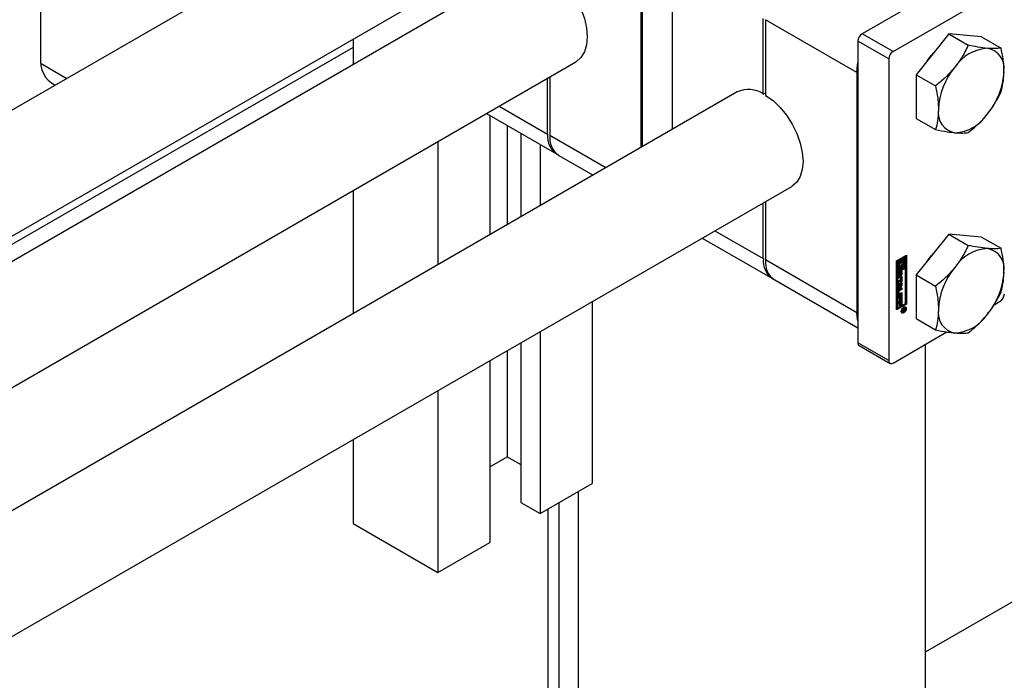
# Model space of a CAD drawing. Header units: millimetres. Extents: x 0 to 25230, y 0 to 17820.
# Tile 81 of 244: x 9648 to 9828, y 11393 to 11514. Entities that reach past the tile are written whole.
import ezdxf

# ---------------------------------------------------------------- set-up
doc = ezdxf.new("R2010")
doc.units = ezdxf.units.MM
doc.linetypes.add('SLD-Sólida', pattern=[0])
doc.layers.add('REFERÊNCIAS', color=9, linetype='SLD-Sólida')

msp = doc.modelspace()

# ---------------------------------------------------------------- linework, layer by layer
at = {"color": 7, "linetype": 'SLD-Sólida', "lineweight": 25, "ltscale": 30}
for p, q in [((9779.29, 11574.37), (8724.46, 10965.43)), ((8735.47, 10948.7), (9789.29, 11557.05)), ((9761.84, 11533.97), (9761.84, 11490.81)), ((9761.66, 11490.71), (9761.66, 11527.33)), ((9739.69, 11523.74), (9420.82, 11339.67)), ((9767.32, 11524.07), (9767.32, 11493.97)), ((9821.87, 11522.9), (9802.21, 11511.56)), ((9807.87, 11508.29), (9827.53, 11519.64)), ((9784.07, 11500.51), (9784.07, 11514.39)), ((9801.26, 11504.47), (9784.5, 11514.15)), ((9784.5, 11514.15), (9784.5, 11500.26)), ((9807.87, 11508.29), (9802.21, 11511.56)), ((9818.12, 11511.53), (9812.11, 11504.05)), ((9818.12, 11511.53), (9821.69, 11509.47)), ((9824.13, 11510.99), (9818.12, 11511.53)), ((9824.13, 11510.99), (9827.7, 11508.93)), ((9708.8, 11510.59), (9708.8, 11505.91)), ((9807.09, 11506.94), (9801.43, 11510.21)), ((9801.43, 11510.21), (9801.43, 11454.85)), ((9430.82, 11322.35), (9749.69, 11506.42)), ((9807.09, 11506.94), (9807.09, 11451.58)), ((9744.9, 11503.66), (9744.9, 11492.91)), ((9801.26, 11504.47), (9801.26, 11460.38)), ((9812.11, 11504.05), (9815.68, 11501.99)), ((9812.11, 11504.05), (9812.11, 11496.04)), ((9744.48, 11493.16), (9744.48, 11503.41)), ((9779.29, 11500.88), (8724.46, 10891.94)), ((9784.07, 11500.51), (9784.5, 11500.75)), ((9735.59, 11498.29), (9744.48, 11493.16)), ((9733.25, 11496.93), (9746.13, 11489.5)), ((9733.9, 11496.56), (9733.9, 11474.69)), ((9737.09, 11494.72), (9737.09, 11476.52)), ((9812.11, 11496.04), (9815.68, 11493.98)), ((9739.56, 11493.29), (9739.56, 11477.95)), ((9755.19, 11486.97), (9744.9, 11492.91)), ((9724.36, 11491.8), (9724.36, 11469.17)), ((9743.1, 11491.25), (9743.1, 11479.99)), ((9746.56, 11489.25), (9752.85, 11485.62)), ((9752.64, 11485.74), (9752.64, 11485.5)), ((8735.47, 10875.21), (9789.29, 11483.56)), ((9708.8, 11482.82), (9708.8, 11460.19)), ((9784.07, 11470.3), (9784.07, 11480.55)), ((9784.5, 11480.8), (9784.5, 11470.05)), ((9775.19, 11475.43), (9784.07, 11470.3)), ((9818.12, 11474.78), (9812.11, 11467.31)), ((9818.12, 11474.78), (9821.69, 11472.73)), ((9824.13, 11474.25), (9818.12, 11474.78)), ((9772.85, 11474.07), (9785.73, 11466.64)), ((9824.13, 11474.25), (9827.7, 11472.19)), ((9801.26, 11460.38), (9784.5, 11470.05)), ((9808.5, 11469.87), (9810.36, 11470.94)), ((9808.5, 11460.89), (9808.5, 11469.87)), ((9808.71, 11469.95), (9808.54, 11469.85)), ((9808.54, 11469.85), (9808.54, 11467.97)), ((9808.54, 11469.85), (9808.68, 11469.77)), ((9808.85, 11469.87), (9808.68, 11469.77)), ((9808.68, 11469.77), (9808.68, 11467.89)), ((9808.71, 11469.95), (9808.85, 11469.87)), ((9808.85, 11468.2), (9808.85, 11469.87)), ((9809.2, 11470.24), (9809.03, 11470.14)), ((9809.03, 11470.14), (9809.03, 11469.66)), ((9809.03, 11470.14), (9809.17, 11470.05)), ((9809.03, 11469.66), (9809.17, 11469.58)), ((9809.35, 11470.16), (9809.17, 11470.05)), ((9809.17, 11470.05), (9809.17, 11469.58)), ((9809.2, 11470.24), (9809.35, 11470.16)), ((9809.35, 11469.55), (9809.35, 11470.16)), ((9810.04, 11470.72), (9809.38, 11470.34)), ((9809.38, 11470.34), (9809.38, 11469.73)), ((9809.38, 11470.34), (9809.52, 11470.26)), ((9809.38, 11469.73), (9809.52, 11469.65)), ((9810.19, 11470.64), (9809.52, 11470.26)), ((9809.52, 11470.26), (9809.52, 11469.65)), ((9809.7, 11470.16), (9810.01, 11470.34)), ((9809.7, 11469.88), (9809.7, 11470.16)), ((9809.77, 11469.85), (9809.7, 11469.89)), ((9809.87, 11470.26), (9809.87, 11469.74)), ((9809.87, 11469.3), (9809.87, 11468.74)), ((9810.01, 11470.34), (9810.01, 11468.66)), ((9810.04, 11470.72), (9810.19, 11470.64)), ((9810.19, 11468.76), (9810.19, 11470.64)), ((9810.22, 11462.04), (9810.22, 11470.86)), ((9810.36, 11470.94), (9810.36, 11461.96)), ((9810.04, 11468.64), (9808.54, 11467.77)), ((9808.54, 11467.97), (9808.68, 11467.89)), ((9808.54, 11467.77), (9808.54, 11461.28)), ((9808.68, 11467.69), (9808.54, 11467.77)), ((9810.19, 11468.56), (9808.68, 11467.69)), ((9808.68, 11467.89), (9809.35, 11468.28)), ((9808.68, 11467.69), (9808.68, 11461.19)), ((9808.8, 11467.53), (9808.8, 11467.1)), ((9808.8, 11467.53), (9808.94, 11467.45)), ((9808.81, 11467.57), (9808.95, 11467.49)), ((9808.83, 11467.61), (9808.96, 11467.53)), ((9808.84, 11467.64), (9808.98, 11467.56)), ((9809.03, 11468.46), (9808.85, 11468.36)), ((9809.17, 11468.38), (9808.85, 11468.2)), ((9808.85, 11467.65), (9808.99, 11467.57)), ((9808.85, 11467.65), (9808.99, 11467.57)), ((9808.95, 11468.76), (9809.1, 11468.68)), ((9808.99, 11467.78), (9808.99, 11467.57)), ((9808.99, 11467.57), (9808.99, 11467.57)), ((9809.03, 11468.72), (9809.03, 11468.46)), ((9809.03, 11468.46), (9809.17, 11468.38)), ((9809.04, 11467.07), (9809.05, 11467.55)), ((9809.08, 11467.7), (9809.07, 11467.21)), ((9809.08, 11467.7), (9809.22, 11467.61)), ((9809.09, 11467.72), (9809.23, 11467.64)), ((9809.1, 11467.75), (9809.23, 11467.68)), ((9809.12, 11467.79), (9809.25, 11467.71)), ((9809.14, 11467.81), (9809.27, 11467.73)), ((9809.3, 11467.74), (9809.15, 11467.82)), ((9809.2, 11468.97), (9809.16, 11468.96)), ((9809.17, 11468.66), (9809.17, 11468.38)), ((9809.2, 11468.97), (9809.35, 11468.88)), ((9809.22, 11467.61), (9809.21, 11467.13)), ((9809.32, 11467.24), (9809.32, 11467.67)), ((9809.35, 11468.28), (9809.35, 11468.88)), ((9809.37, 11467.9), (9809.36, 11467.98)), ((9809.37, 11467.9), (9809.37, 11467.39)), ((9809.37, 11467.9), (9809.51, 11467.82)), ((9809.38, 11469.07), (9809.38, 11468.46)), ((9809.38, 11469.07), (9809.52, 11468.99)), ((9809.38, 11468.46), (9809.52, 11468.38)), ((9809.51, 11467.82), (9809.51, 11467.31)), ((9809.52, 11468.99), (9809.52, 11468.38)), ((9809.52, 11468.38), (9809.7, 11468.48)), ((9809.7, 11468.48), (9809.7, 11468.96)), ((9809.87, 11468.74), (9810.01, 11468.66)), ((9810.01, 11468.66), (9810.19, 11468.76)), ((9810.04, 11468.64), (9810.19, 11468.56)), ((9810.19, 11462.06), (9810.19, 11468.56)), ((9786.16, 11466.39), (9801.43, 11457.57)), ((9808.75, 11466.87), (9808.75, 11467.38)), ((9808.78, 11466.19), (9809.33, 11466.51)), ((9809.19, 11466.32), (9808.78, 11466.08)), ((9809.33, 11466.23), (9808.78, 11465.91)), ((9808.78, 11465.91), (9808.78, 11466.19)), ((9808.78, 11465.8), (9809.51, 11465.77)), ((9808.78, 11465.51), (9808.78, 11465.8)), ((9808.8, 11467.1), (9808.94, 11467.02)), ((9808.81, 11467.05), (9808.95, 11466.97)), ((9808.83, 11467.03), (9808.97, 11466.95)), ((9808.94, 11467.45), (9808.94, 11467.02)), ((9809.07, 11467.21), (9809.21, 11467.13)), ((9809.19, 11466.32), (9809.33, 11466.23)), ((9809.27, 11466.91), (9809.27, 11467.12)), ((9809.33, 11466.88), (9809.51, 11466.99)), ((9809.33, 11466.51), (9809.33, 11466.88)), ((9809.33, 11465.86), (9809.33, 11466.23)), ((9809.37, 11466.04), (9809.33, 11466.02)), ((9809.51, 11465.96), (9809.33, 11465.86)), ((9809.37, 11467.39), (9809.51, 11467.31)), ((9809.37, 11466.91), (9809.37, 11466.04)), ((9809.37, 11466.04), (9809.51, 11465.96)), ((9809.37, 11465.78), (9809.37, 11465.46)), ((9809.51, 11466.99), (9809.51, 11465.96)), ((9809.51, 11465.77), (9809.51, 11465.38)), ((9812.11, 11467.31), (9815.68, 11465.25)), ((9812.11, 11467.31), (9812.11, 11459.29)), ((9808.76, 11463.66), (9808.76, 11464.24)), ((9808.78, 11465.57), (9808.9, 11465.5)), ((9808.9, 11465.5), (9808.78, 11465.51)), ((9809.37, 11465.46), (9808.78, 11464.75)), ((9809.51, 11465.38), (9808.78, 11464.5)), ((9808.78, 11464.8), (9808.9, 11464.95)), ((9808.78, 11464.5), (9808.78, 11464.8)), ((9808.79, 11464.33), (9808.79, 11463.94)), ((9808.79, 11464.33), (9808.94, 11464.25)), ((9808.79, 11463.94), (9808.94, 11463.86)), ((9808.82, 11463.89), (9808.96, 11463.81)), ((9809.37, 11463.91), (9808.84, 11463.61)), ((9809.37, 11464.75), (9808.87, 11464.46)), ((9808.87, 11464.46), (9809.01, 11464.37)), ((9808.9, 11464.95), (9808.9, 11465.5)), ((9808.92, 11465.58), (9808.92, 11465.22)), ((9809.21, 11465.56), (9808.92, 11465.58)), ((9808.92, 11465.58), (9809.06, 11465.5)), ((9808.92, 11465.22), (9809.06, 11465.13)), ((9808.94, 11464.25), (9808.94, 11463.86)), ((9808.98, 11464.64), (9809.51, 11464.94)), ((9809.51, 11464.66), (9809.01, 11464.37)), ((9809.01, 11463.82), (9809.51, 11464.11)), ((9809.06, 11465.5), (9809.06, 11465.13)), ((9809.35, 11465.48), (9809.06, 11465.5)), ((9809.06, 11465.13), (9809.35, 11465.48)), ((9809.21, 11465.56), (9809.35, 11465.48)), ((9809.37, 11465.46), (9809.51, 11465.38)), ((9809.37, 11464.86), (9809.37, 11464.75)), ((9809.37, 11464.75), (9809.51, 11464.66)), ((9809.37, 11464.03), (9809.37, 11463.91)), ((9809.37, 11463.91), (9809.51, 11463.83)), ((9809.51, 11464.94), (9809.51, 11464.66)), ((9809.51, 11464.11), (9809.51, 11463.83)), ((9752.64, 11462.41), (9752.64, 11429.04)), ((9808.5, 11461.05), (9810.22, 11462.04)), ((9808.68, 11461.19), (9810.19, 11462.06)), ((9808.78, 11463.31), (9809.51, 11463.74)), ((9808.78, 11463.04), (9808.78, 11463.31)), ((9808.89, 11463.27), (9808.78, 11463.2)), ((9809.03, 11463.18), (9808.78, 11463.04)), ((9808.78, 11462.31), (9809.51, 11462.73)), ((9808.78, 11462.04), (9808.78, 11462.31)), ((9808.89, 11462.26), (9808.78, 11462.2)), ((9809.03, 11462.18), (9808.78, 11462.04)), ((9808.84, 11463.61), (9808.98, 11463.53)), ((9808.89, 11463.27), (9809.03, 11463.18)), ((9808.89, 11462.26), (9809.03, 11462.18)), ((9809.51, 11463.83), (9808.98, 11463.53)), ((9809.03, 11462.57), (9809.03, 11463.18)), ((9809.06, 11462.75), (9809.03, 11462.73)), ((9809.21, 11462.67), (9809.03, 11462.57)), ((9809.03, 11461.56), (9809.03, 11462.18)), ((9809.19, 11463.44), (9809.06, 11463.37)), ((9809.06, 11463.37), (9809.06, 11462.75)), ((9809.06, 11463.37), (9809.21, 11463.29)), ((9809.06, 11462.75), (9809.21, 11462.67)), ((9809.19, 11462.44), (9809.06, 11462.36)), ((9809.06, 11462.36), (9809.06, 11461.75)), ((9809.06, 11462.36), (9809.21, 11462.28)), ((9809.19, 11463.44), (9809.33, 11463.36)), ((9809.19, 11462.44), (9809.33, 11462.35)), ((9809.33, 11463.36), (9809.21, 11463.29)), ((9809.21, 11463.29), (9809.21, 11462.67)), ((9809.33, 11462.35), (9809.21, 11462.28)), ((9809.21, 11462.28), (9809.21, 11461.66)), ((9809.33, 11462.71), (9809.33, 11463.36)), ((9809.37, 11462.89), (9809.33, 11462.87)), ((9809.51, 11462.81), (9809.33, 11462.71)), ((9809.33, 11461.7), (9809.33, 11462.35)), ((9809.37, 11463.65), (9809.37, 11462.89)), ((9809.37, 11462.89), (9809.51, 11462.81)), ((9809.37, 11462.65), (9809.37, 11461.89)), ((9809.51, 11463.74), (9809.51, 11462.81)), ((9809.51, 11462.73), (9809.51, 11461.81)), ((9810.36, 11461.96), (9810.22, 11462.04)), ((9826.41, 11461.84), (9827.53, 11462.48)), ((9810.36, 11461.96), (9808.5, 11460.89)), ((9808.54, 11461.28), (9808.68, 11461.19)), ((9809.06, 11461.75), (9809.03, 11461.72)), ((9809.21, 11461.66), (9809.03, 11461.56)), ((9809.06, 11461.75), (9809.21, 11461.66)), ((9809.37, 11461.89), (9809.33, 11461.87)), ((9809.51, 11461.81), (9809.33, 11461.7)), ((9809.37, 11461.89), (9809.51, 11461.81)), ((9809.38, 11460.59), (9809.45, 11460.52)), ((9809.45, 11460.52), (9809.59, 11460.43)), ((9809.58, 11460.9), (9810.09, 11461.19)), ((9809.82, 11460.92), (9809.58, 11460.79)), ((9809.58, 11460.63), (9809.82, 11460.92)), ((9809.58, 11460.79), (9809.58, 11460.9)), ((9809.78, 11460.76), (9809.58, 11460.5)), ((9809.58, 11460.5), (9809.58, 11460.63)), ((9809.72, 11460.98), (9809.82, 11460.92)), ((9809.72, 11460.79), (9809.78, 11460.76)), ((9809.74, 11460.99), (9809.84, 11460.93)), ((9809.78, 11460.87), (9809.87, 11460.81)), ((9809.78, 11460.87), (9809.87, 11460.82)), ((9809.79, 11460.79), (9809.93, 11460.71)), ((9809.8, 11460.72), (9809.85, 11460.68)), ((9809.82, 11460.92), (9809.84, 11460.91)), ((9810.01, 11461.03), (9809.84, 11460.93)), ((9809.84, 11460.93), (9809.84, 11460.91)), ((9809.96, 11461.4), (9809.86, 11461.43)), ((9809.91, 11461.09), (9810.01, 11461.03)), ((9809.95, 11461.11), (9809.95, 11461.08)), ((9809.95, 11461.08), (9810.09, 11461)), ((9810.1, 11461.32), (9809.96, 11461.4)), ((9809.97, 11460.85), (9810.04, 11460.81)), ((9810.01, 11460.99), (9810.01, 11461.03)), ((9810.01, 11460.97), (9810.01, 11460.99)), ((9810.01, 11460.96), (9810.01, 11460.97)), ((9810.01, 11460.96), (9810.08, 11460.92)), ((9810.09, 11461.19), (9810.09, 11461)), ((9812.11, 11459.29), (9815.68, 11457.23)), ((9743.1, 11456.9), (9743.1, 11423.53)), ((9807.87, 11451.13), (9817.76, 11456.84)), ((9739.56, 11454.86), (9739.56, 11425.57)), ((9807.09, 11451.58), (9801.43, 11454.85)), ((9737.09, 11453.43), (9737.09, 11433.93)), ((9801.66, 11454.34), (9807.32, 11451.08)), ((9733.9, 11451.59), (9733.9, 11418.22)), ((9724.36, 11446.08), (9724.36, 11412.71)), ((9708.8, 11437.1), (9708.8, 11421.69)), ((9733.9, 11432.1), (9737.09, 11433.93)), ((9737.09, 11433.93), (9739.56, 11432.51)), ((9743.1, 11423.53), (9752.64, 11429.04)), ((9739.56, 11425.57), (9743.1, 11423.53)), ((9708.8, 11421.69), (9724.36, 11412.71)), ((9724.36, 11412.71), (9733.9, 11418.22))]:
    msp.add_line(p, q, dxfattribs=at)
at = {"color": 7, "linetype": 'SLD-Sólida', "lineweight": 25, "ltscale": 30, "flags": 128}
for points in [[(9744.9, 11523.12), (9746.25, 11522.15), (9747.54, 11520.91), (9748.73, 11519.45), (9749.76, 11517.84), (9750.61, 11516.12), (9751.24, 11514.37), (9751.63, 11512.64), (9751.76, 11511), (9751.63, 11509.51), (9751.24, 11508.23), (9750.61, 11507.2), (9749.76, 11506.47), (9749.69, 11506.42)], [(9814.15, 11506.59), (9814.85, 11507.57), (9815.9, 11508.75)], [(9801.26, 11504.47), (9801.37, 11505.81), (9801.43, 11506.2)], [(9784.5, 11500.26), (9785.85, 11499.29), (9787.14, 11498.05), (9788.32, 11496.6), (9789.36, 11494.98), (9790.21, 11493.26), (9790.84, 11491.51), (9791.23, 11489.78), (9791.36, 11488.14), (9791.23, 11486.65), (9790.84, 11485.37), (9790.21, 11484.34), (9789.36, 11483.61), (9789.29, 11483.56)], [(9814.15, 11469.84), (9814.85, 11470.83), (9815.9, 11472)], [(9809.17, 11469.58), (9809.08, 11469.44), (9809.01, 11469.29), (9808.97, 11469.13), (9808.96, 11468.99), (9808.97, 11468.87), (9809.01, 11468.76), (9809.08, 11468.69), (9809.17, 11468.66)], [(9809.35, 11468.88), (9809.26, 11468.88), (9809.19, 11468.92), (9809.15, 11468.99), (9809.13, 11469.09), (9809.15, 11469.21), (9809.19, 11469.33), (9809.26, 11469.45), (9809.35, 11469.55)], [(9809.52, 11469.65), (9809.61, 11469.65), (9809.67, 11469.61), (9809.72, 11469.54), (9809.73, 11469.44), (9809.72, 11469.32), (9809.67, 11469.2), (9809.61, 11469.08), (9809.52, 11468.99)], [(9809.7, 11468.96), (9809.79, 11469.1), (9809.85, 11469.25), (9809.9, 11469.4), (9809.91, 11469.54), (9809.9, 11469.67), (9809.85, 11469.77), (9809.79, 11469.84), (9809.7, 11469.88)], [(9808.81, 11467.58), (9808.81, 11467.58), (9808.81, 11467.57)], [(9809.05, 11467.55), (9809.07, 11467.66), (9809.12, 11467.78), (9809.19, 11467.88), (9809.28, 11467.95), (9809.37, 11467.98), (9809.44, 11467.97), (9809.49, 11467.91), (9809.51, 11467.82)], [(9809.21, 11467.13), (9809.19, 11467.02), (9809.14, 11466.91), (9809.07, 11466.81), (9808.98, 11466.74), (9808.89, 11466.71), (9808.82, 11466.72), (9808.77, 11466.78), (9808.75, 11466.87)], [(9809.04, 11467.07), (9809.05, 11467.1), (9809.07, 11467.21)], [(9808.77, 11463.58), (9808.8, 11463.59), (9808.84, 11463.61)], [(9801.43, 11458.86), (9801.37, 11459.17), (9801.26, 11460.38)], [(9809.84, 11461.42), (9810.02, 11461.48), (9810.18, 11461.45), (9810.28, 11461.33), (9810.31, 11461.15), (9810.28, 11460.92), (9810.18, 11460.69), (9810.02, 11460.48), (9809.84, 11460.34), (9809.67, 11460.27), (9809.51, 11460.3), (9809.41, 11460.42), (9809.38, 11460.61), (9809.41, 11460.83), (9809.51, 11461.07), (9809.67, 11461.27), (9809.84, 11461.42)], [(9809.69, 11460.41), (9809.52, 11460.36), (9809.45, 11460.36)], [(9809.84, 11461.3), (9809.71, 11461.18), (9809.59, 11461.03), (9809.51, 11460.84), (9809.48, 11460.67), (9809.51, 11460.52), (9809.59, 11460.43), (9809.71, 11460.41), (9809.84, 11460.46), (9809.98, 11460.57), (9810.1, 11460.73), (9810.18, 11460.91), (9810.21, 11461.09), (9810.18, 11461.23), (9810.1, 11461.32), (9809.98, 11461.34), (9809.84, 11461.3)], [(9809.95, 11461.06), (9809.95, 11461.07), (9809.95, 11461.08)], [(9810.1, 11461.48), (9810.14, 11461.42), (9810.17, 11461.25)]]:
    msp.add_lwpolyline(points, dxfattribs=at)
at = {"color": 7, "linetype": 'SLD-Sólida', "lineweight": 25, "ltscale": 900}
for centre, radius, start, end in [((9803.12, 11510.13), 1.69, 122.6055, 177.3945), ((9808.78, 11506.87), 1.69, 122.6055, 177.3945), ((9825.69, 11501.15), 7.76, 93.4295, 146.5651), ((9824.54, 11505.22), 3.74, 350.7481, 79.4532), ((9829.24, 11497.08), 13.05, 140.2279, 177.3607), ((9815.2, 11505.22), 13.05, 320.2279, 357.3607), ((9781.35, 11496.44), 4.9, 56.137, 114.8746), ((9819.9, 11497.08), 3.74, 170.7481, 259.4532), ((9818.75, 11501.14), 7.76, 273.4295, 326.5651), ((9748.31, 11492.71), 3.86, 173.3016, 239.5173), ((9748.71, 11492.43), 3.84, 172.7442, 235.9436), ((9825.69, 11464.4), 7.76, 93.4295, 146.5651), ((9824.54, 11468.47), 3.74, 350.7481, 79.4532), ((9787.91, 11469.85), 3.86, 173.3016, 239.5173), ((9788.3, 11469.57), 3.84, 172.7442, 235.9436), ((9809.94, 11468.98), 1.14, 143.1407, 162.3647), ((9809.05, 11469.49), 0.539, 307.7987, 17.5208), ((9809.25, 11467.36), 0.496, 120.9901, 177.533), ((9809.02, 11467.53), 0.214, 168.96, 179.6994), ((9809.08, 11468.98), 0.252, 205.0525, 239.1623), ((9809.16, 11467.45), 0.214, 168.96, 179.6994), ((9809.14, 11467.45), 0.198, 156.2408, 168.9171), ((9809.07, 11467.49), 0.117, 141.5229, 156.3081), ((9809.02, 11467.52), 0.0582, 122.5602, 140.4461), ((9809.31, 11467.69), 0.223, 176.7321, 178.8063), ((9809.15, 11467.8), 0.0165, 60.8285, 90.7076), ((9809.46, 11467.61), 0.238, 172.0888, 178.7075), ((9809.38, 11467.63), 0.156, 147.8178, 161.8496), ((9809.45, 11467.61), 0.227, 161.8668, 171.3235), ((9809.3, 11467.68), 0.0625, 120.438, 149.9498), ((9809.29, 11467.72), 0.0206, 52.389, 127.2173), ((9809.26, 11467.7), 0.0505, 12.2492, 47.6338), ((9809.18, 11467.67), 0.135, 359.4509, 14.9773), ((9829.24, 11460.33), 13.05, 140.2279, 177.3607), ((9815.2, 11468.47), 13.05, 320.2279, 357.3607), ((9808.67, 11467.15), 0.367, 285.7628, 327.745), ((9808.93, 11467.1), 0.125, 178.9775, 200.6736), ((9808.84, 11467.06), 0.0356, 198.3817, 238.9058), ((9809.07, 11467.02), 0.125, 178.9775, 200.6736), ((9808.99, 11466.98), 0.0348, 198.094, 248.3533), ((9808.97, 11466.99), 0.044, 268.2307, 339.9426), ((9808.85, 11467.07), 0.187, 330.7073, 343.3053), ((9808.8, 11467.09), 0.244, 343.3299, 356.1073), ((9809.02, 11467.33), 0.496, 300.769, 357.5538), ((9809.24, 11467.17), 0.06, 301.3502, 324.6924), ((9809.19, 11467.21), 0.125, 323.394, 341.5511), ((9808.9, 11467.41), 0.467, 330.4254, 358.0571), ((9809.13, 11467.23), 0.187, 339.7228, 351.086), ((9809.11, 11467.24), 0.21, 350.3584, 359.7695), ((9809.25, 11464.22), 0.492, 122.6055, 177.3945), ((9808.95, 11464.32), 0.158, 122.6055, 177.3945), ((9808.85, 11463.94), 0.0516, 174.3796, 234.302), ((9808.98, 11463.85), 0.0448, 170.786, 309.2033), ((9809.09, 11464.24), 0.158, 122.6055, 177.3945), ((9808.89, 11463.64), 0.14, 170.786, 309.2033), ((9826.61, 11463.91), 1.69, 302.6055, 357.3945), ((9809.7, 11460.94), 0.173, 289.1442, 301.0507), ((9809.86, 11460.76), 0.0808, 184.8258, 263.5093), ((9809.68, 11460.99), 0.229, 296.9732, 314.914), ((9809.98, 11460.9), 0.142, 175.5376, 214.4658), ((9809.86, 11460.82), 0.135, 268.4542, 302.9996), ((9809.9, 11460.85), 0.0471, 234.3784, 304.7925), ((9809.85, 11460.97), 0.171, 296.7701, 310.6389), ((9809.79, 11460.95), 0.28, 298.6128, 330.2038), ((9809.87, 11460.94), 0.134, 310.7156, 341.3098), ((9809.75, 11460.98), 0.258, 342.0201, 355.6741), ((9809.74, 11461), 0.347, 328.0816, 346.7199), ((9809.68, 11461.01), 0.408, 347.1233, 359.0858), ((9819.9, 11460.33), 3.74, 170.7481, 259.4532), ((9818.75, 11464.4), 7.76, 273.4295, 326.5651), ((9801.96, 11454.78), 0.527, 172.7442, 235.9436), ((9807.56, 11451.51), 0.48, 170.786, 309.2033)]:
    msp.add_arc(centre, radius, start, end, dxfattribs=at)
at = {"color": 7, "linetype": 'SLD-Sólida', "lineweight": 25, "ltscale": 30}
for points, knots in [([(9821.69, 11509.47), (9821.28, 11508.66), (9820.6, 11507.26), (9819.62, 11505.96), (9819.22, 11505.42)], [0, 0, 0, 0, 0.581944, 1, 1, 1, 1]), ([(9825.23, 11508.89), (9824.65, 11508.96), (9823.57, 11509.08), (9822.28, 11509.35), (9821.69, 11509.47)], [0, 0, 0, 0, 0.53526, 1, 1, 1, 1]), ([(9827.7, 11508.93), (9827.29, 11508.88), (9826.61, 11508.8), (9825.63, 11508.86), (9825.23, 11508.89)], [0, 0, 0, 0, 0.581944, 1, 1, 1, 1]), ([(9828.23, 11504.62), (9828.2, 11505.36), (9828.14, 11506.75), (9827.84, 11508.24), (9827.7, 11508.93)], [0, 0, 0, 0, 0.53526, 1, 1, 1, 1]), ([(9819.22, 11505.42), (9818.64, 11504.76), (9817.56, 11503.53), (9816.27, 11502.48), (9815.68, 11501.99)], [0, 0, 0, 0, 0.53526, 1, 1, 1, 1]), ([(9827.7, 11500.92), (9827.87, 11501.58), (9828.17, 11502.73), (9828.21, 11504.06), (9828.23, 11504.62)], [0, 0, 0, 0, 0.581944, 1, 1, 1, 1]), ([(9815.68, 11501.99), (9815.85, 11501.13), (9816.15, 11499.64), (9816.19, 11498.25), (9816.21, 11497.68)], [0, 0, 0, 0, 0.581944, 1, 1, 1, 1]), ([(9825.23, 11496.87), (9825.74, 11497.57), (9826.7, 11498.87), (9827.38, 11500.27), (9827.7, 11500.92)], [0, 0, 0, 0, 0.5352597, 1, 1, 1, 1]), ([(9816.21, 11497.68), (9816.18, 11496.97), (9816.12, 11495.64), (9815.82, 11494.51), (9815.68, 11493.98)], [0, 0, 0, 0, 0.53526, 1, 1, 1, 1]), ([(9821.69, 11493.44), (9822.43, 11494.06), (9823.72, 11495.11), (9824.78, 11496.35), (9825.23, 11496.87)], [0, 0, 0, 0, 0.581944, 1, 1, 1, 1]), ([(9815.68, 11493.98), (9816.42, 11493.83), (9817.71, 11493.57), (9818.77, 11493.45), (9819.22, 11493.4)], [0, 0, 0, 0, 0.581944, 1, 1, 1, 1]), ([(9819.22, 11493.4), (9819.73, 11493.37), (9820.69, 11493.31), (9821.37, 11493.4), (9821.69, 11493.44)], [0, 0, 0, 0, 0.53526, 1, 1, 1, 1]), ([(9821.69, 11472.73), (9821.28, 11471.91), (9820.6, 11470.51), (9819.62, 11469.22), (9819.22, 11468.68)], [0, 0, 0, 0, 0.581944, 1, 1, 1, 1]), ([(9825.23, 11472.15), (9824.65, 11472.21), (9823.57, 11472.34), (9822.28, 11472.6), (9821.69, 11472.73)], [0, 0, 0, 0, 0.53526, 1, 1, 1, 1]), ([(9827.7, 11472.19), (9827.29, 11472.14), (9826.61, 11472.06), (9825.63, 11472.12), (9825.23, 11472.15)], [0, 0, 0, 0, 0.581944, 1, 1, 1, 1]), ([(9828.23, 11467.87), (9828.2, 11468.62), (9828.14, 11470.01), (9827.84, 11471.5), (9827.7, 11472.19)], [0, 0, 0, 0, 0.53526, 1, 1, 1, 1]), ([(9819.22, 11468.68), (9818.64, 11468.02), (9817.56, 11466.78), (9816.27, 11465.74), (9815.68, 11465.25)], [0, 0, 0, 0, 0.53526, 1, 1, 1, 1]), ([(9827.7, 11464.17), (9827.87, 11464.84), (9828.17, 11465.98), (9828.21, 11467.31), (9828.23, 11467.87)], [0, 0, 0, 0, 0.581944, 1, 1, 1, 1]), ([(9815.68, 11465.25), (9815.85, 11464.38), (9816.15, 11462.89), (9816.19, 11461.51), (9816.21, 11460.93)], [0, 0, 0, 0, 0.581944, 1, 1, 1, 1]), ([(9825.23, 11460.13), (9825.74, 11460.82), (9826.7, 11462.12), (9827.38, 11463.52), (9827.7, 11464.17)], [0, 0, 0, 0, 0.53526, 1, 1, 1, 1]), ([(9816.21, 11460.93), (9816.18, 11460.22), (9816.12, 11458.9), (9815.82, 11457.76), (9815.68, 11457.23)], [0, 0, 0, 0, 0.53526, 1, 1, 1, 1]), ([(9821.69, 11456.7), (9822.43, 11457.31), (9823.72, 11458.37), (9824.78, 11459.61), (9825.23, 11460.13)], [0, 0, 0, 0, 0.581944, 1, 1, 1, 1]), ([(9815.68, 11457.23), (9816.42, 11457.08), (9817.71, 11456.82), (9818.77, 11456.71), (9819.22, 11456.66)], [0, 0, 0, 0, 0.581944, 1, 1, 1, 1]), ([(9819.22, 11456.66), (9819.73, 11456.63), (9820.69, 11456.57), (9821.37, 11456.66), (9821.69, 11456.7)], [0, 0, 0, 0, 0.53526, 1, 1, 1, 1])]:
    msp.add_open_spline(points, degree=3, knots=knots, dxfattribs=at)
at = {"layer": 'REFERÊNCIAS', "linetype": 'SLD-Sólida', "lineweight": 25, "ltscale": 30}
for p, q in [((9813.81, 11398.13), (10096.65, 11561.41)), ((9651.46, 11523.2), (9651.46, 11507.27)), ((9708.8, 11509.02), (9417.88, 11341.08)), ((9651.53, 11506.08), (9656.26, 11503.35)), ((9813.81, 11185.87), (9813.81, 11454.56)), ((9750.17, 11149.13), (9750.17, 11427.61)), ((9744.56, 11424.37), (9744.56, 11154.04)), ((9746.61, 11151.18), (9746.61, 11425.55))]:
    msp.add_line(p, q, dxfattribs=at)
at = {"layer": 'REFERÊNCIAS', "linetype": 'SLD-Sólida', "lineweight": 25, "ltscale": 900}
msp.add_arc((9656.52, 11506.62), 5.11, 172.7226, 241.8916, dxfattribs=at)

doc.saveas('drawing.dxf')
